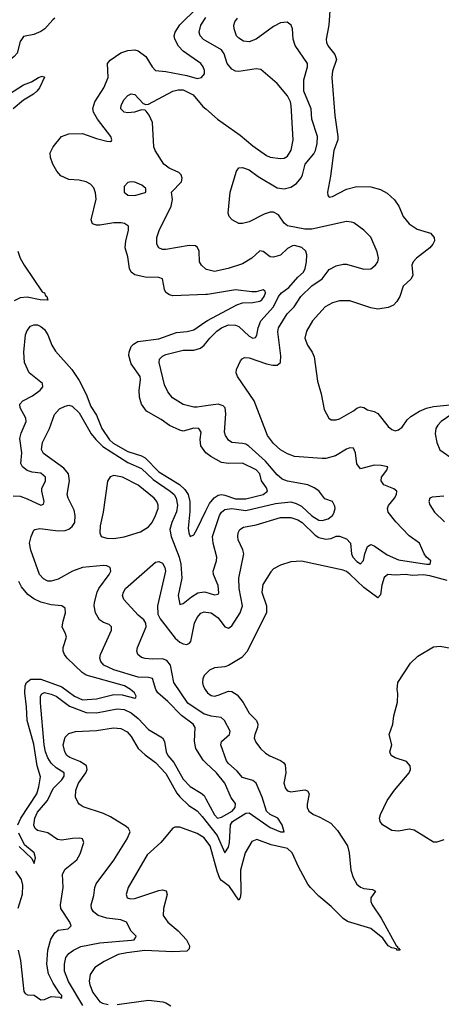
# Model space of a CAD drawing. Header units: inches. Extents: x 1843162 to 1959474, y 907081 to 1016326.
# Tile 86 of 256: x 1848928 to 1851356, y 952878 to 958542. Entities that reach past the tile are written whole.
import ezdxf

# ---------------------------------------------------------------- set-up
doc = ezdxf.new("R2010")
doc.units = ezdxf.units.IN
doc.header["$MEASUREMENT"] = 0
doc.layers.add('B8945', color=7, linetype='Continuous')
doc.layers.add('B8955', color=7, linetype='Continuous')

msp = doc.modelspace()

# ---------------------------------------------------------------- linework, layer by layer
at = {"layer": 'B8945', "color": 5}
for points, elevation in [([(1850000, 956961.6), (1849810, 956954.3), (1849790, 956958.6), (1849770, 956972.4), (1849761.6, 956990), (1849750, 957052), (1849730, 957059.6), (1849650, 957061.2), (1849590, 957075.2), (1849570.3, 957090), (1849560.3, 957110), (1849550, 957178), (1849535.6, 957230), (1849538.2, 957270), (1849554.3, 957330), (1849553.8, 957353.8), (1849530.8, 957370), (1849512.5, 957372.5), (1849470, 957372.9), (1849390, 957359.4), (1849370, 957359.7), (1849347.6, 957367.6), (1849339.7, 957390), (1849368.2, 957510), (1849365.4, 957545.4), (1849354.4, 957574.4), (1849335.4, 957595.4), (1849310, 957609.3), (1849270, 957618.3), (1849210, 957622.9), (1849164.6, 957644.6), (1849142.2, 957670), (1849119.7, 957710), (1849104.7, 957750), (1849103.5, 957776.5), (1849120.9, 957810), (1849168.9, 957870), (1849210, 957885.5), (1849290, 957887.3), (1849370, 957857.9), (1849430, 957842.5), (1849450, 957840.7), (1849455.8, 957844.2), (1849458.4, 957850), (1849452.8, 957870), (1849375.6, 957970), (1849353.5, 958010), (1849349.5, 958030.5), (1849360.6, 958070), (1849412.1, 958150), (1849437.6, 958210), (1849433.1, 958290), (1849448.7, 958310), (1849510, 958350.8), (1849550, 958364), (1849590, 958368.1), (1849610, 958363.5), (1849654.1, 958330), (1849690.8, 958270.8), (1849710, 958249.1), (1849770, 958243.9), (1849890, 958221.6), (1849950, 958203.4), (1849975.8, 958210), (1849991.4, 958230), (1849991.4, 958250), (1849984.4, 958270), (1849970.1, 958290.1), (1849870, 958361.7), (1849841.7, 958390), (1849820.4, 958430), (1849818.4, 958450), (1849823.3, 958470), (1849850, 958511.5), (1849950, 958609.9)], 620), ([(1849130.2, 958549.8), (1849118.2, 958541.8), (1849073.2, 958490), (1849050, 958473.6), (1849010, 958456.6), (1848950, 958445.4), (1848930, 958416.5), (1848912.8, 958350), (1848896.5, 958330), (1848870.8, 958310), (1848850, 958301.4), (1848830, 958298.1), (1848810, 958301.9), (1848746.9, 958330), (1848730, 958342.7), (1848710, 958369.1), (1848696.8, 958410), (1848698.5, 958490), (1848690.9, 958510), (1848680.9, 958520.9), (1848650, 958543.7)], 620), ([(1850000, 958419.9), (1849987.1, 958427.1), (1849966.5, 958450), (1849961.4, 958470), (1849971.6, 958510), (1850000, 958554.7)], 640), ([(1848870, 958115.7), (1848950, 958166.8), (1848995, 958185), (1849036.2, 958210), (1849057.1, 958217.1), (1849070, 958211), (1849041.1, 958150), (1849026.7, 958130), (1849006.8, 958113.2), (1848950, 958079), (1848890, 958029.6)], 580), ([(1850000, 957107.6), (1849974, 957130), (1849964.2, 957150), (1849960.8, 957210), (1849952.4, 957232.4), (1849940.2, 957240.2), (1849903.2, 957243.2), (1849770, 957219.3), (1849750, 957220.2), (1849728.8, 957228.8), (1849717.2, 957250), (1849717.4, 957290), (1849731.6, 957330), (1849801, 957470), (1849807.5, 957507.5), (1849803, 957550), (1849859.1, 957610), (1849864, 957630), (1849857.3, 957650), (1849843.7, 957663.7), (1849788.5, 957688.5), (1849757.4, 957710), (1849708, 957790), (1849701.3, 957810), (1849692.6, 957950), (1849673.5, 957993.5), (1849655.8, 958015.8), (1849650, 958020.7), (1849630, 958023), (1849588.7, 958010), (1849550, 958005.8), (1849530, 958010.4), (1849510.4, 958030), (1849511.8, 958050), (1849530, 958083.6), (1849550, 958105.6), (1849570, 958115.6), (1849590, 958111.5), (1849639.6, 958059.6), (1849654.2, 958054.2), (1849670, 958055.6), (1849809.6, 958130.4), (1849840.9, 958139.1), (1849870, 958138.6), (1849926.2, 958110), (1849983.4, 958043.4), (1850000, 958028.8)], 640), ([(1848918, 957210), (1848930.3, 957170.2), (1848952.9, 957130), (1849057.1, 956977.1), (1849070.6, 956970), (1849076.3, 956956.3), (1849084.7, 956950), (1849090.5, 956929.5), (1849046, 956930), (1848970, 956946.3), (1848930, 956941.3), (1848895.9, 956924.1)], 580), ([(1848890, 955803.2), (1848930, 955800.4), (1848970, 955786.7), (1849050, 955749.2), (1849064.4, 955755.6), (1849069.2, 955770), (1849055, 955830), (1849055.3, 955844.7), (1849075.9, 955890), (1849076.2, 955910), (1849050, 955933.2), (1848998.8, 955938.8), (1848970, 955948.9), (1848944.1, 955970), (1848935.1, 955990), (1848939.5, 956050), (1848928, 956132), (1848936, 956164), (1848964.8, 956230), (1848963.9, 956250), (1848930.3, 956310), (1848928.9, 956330), (1848946.7, 956350), (1849001.1, 956378.9), (1849046.5, 956410), (1849062, 956430), (1849058.6, 956450), (1848982.3, 956510), (1848955.8, 956570), (1848951.5, 956630), (1848962.1, 956730), (1848970, 956755.1), (1848990, 956778.5), (1849010, 956786.9), (1849030, 956786.3), (1849050, 956777.7), (1849070, 956759.6), (1849089.1, 956730), (1849113.9, 956670), (1849134.4, 956634.4), (1849227.7, 956530), (1849270, 956466.6), (1849310, 956388.1), (1849336.7, 956316.7), (1849370, 956267.9), (1849401.7, 956190), (1849444.8, 956124.8), (1849466.5, 956106.5), (1849550, 956057.8), (1849630, 956032.8), (1849650, 956022.4), (1849730, 955941.7), (1849848.9, 955868.9), (1849879.5, 955839.5), (1849897.6, 955810), (1849907.4, 955770), (1849907.5, 955712.5), (1849898, 955618), (1849901.3, 955590), (1849910, 955569.3), (1849930, 955579.5), (1849950, 955612.8), (1850000, 955717.1)], 620), ([(1850000, 956050.7), (1849971.6, 956090), (1849967.3, 956127.3), (1849972.3, 956170), (1849959.5, 956190), (1849930, 956193.1), (1849870, 956175.7), (1849850, 956181.7), (1849790, 956208.1), (1849741.9, 956241.9), (1849657.2, 956290), (1849629.6, 956329.6), (1849618.4, 956370), (1849616.3, 956410), (1849624.5, 956470), (1849620.8, 956490), (1849570, 956561.7), (1849557, 956610), (1849558, 956630), (1849570, 956662.3), (1849583.9, 956676.1), (1849609.1, 956690), (1849730, 956707.1), (1849830, 956742.8), (1849891.4, 956748.6), (1849930, 956758.7), (1850000, 956805.6)], 620), ([(1850000, 956319.9), (1849950, 956312.6), (1849930, 956313.4), (1849870, 956329.2), (1849807.7, 956367.7), (1849781.6, 956401.6), (1849761.5, 956441.5), (1849730.2, 956569.8), (1849733.8, 956590), (1849750, 956606.2), (1849770, 956616.5), (1849870, 956641.7), (1849930, 956641.9), (1849970, 956653.1), (1849990, 956669), (1850000, 956681.6)], 640), ([(1850000, 954267.7), (1849983.5, 954283.5), (1849943, 954350), (1849934.7, 954390), (1849937.8, 954470), (1849927.5, 954490), (1849859.7, 954539.7), (1849780.9, 954620.9), (1849723.7, 954670), (1849712.4, 954690), (1849692.6, 954752.6), (1849670, 954759.1), (1849610, 954760.1), (1849470, 954802.4), (1849412.3, 954830), (1849395.4, 954850), (1849390.2, 954870), (1849393.5, 954890), (1849455.7, 955030), (1849456.6, 955050), (1849443.4, 955063.4), (1849410, 955075.2), (1849386.9, 955090), (1849364.1, 955130), (1849356.6, 955170), (1849358.2, 955190), (1849373.6, 955250), (1849383.5, 955270), (1849443.5, 955350), (1849452.3, 955370), (1849448.4, 955390), (1849430, 955399.7), (1849410, 955403.2), (1849290, 955390.7), (1849231.1, 955370), (1849150, 955323.5), (1849110, 955312), (1849090, 955313.2), (1849064.8, 955324.8), (1849042.2, 955350), (1848992.9, 955490), (1848984.9, 955530), (1848993.7, 955570), (1849010, 955606), (1849016, 955610), (1849044.8, 955615.2), (1849150, 955602.3), (1849190, 955603.6), (1849210, 955610.6), (1849230, 955626), (1849245.3, 955650), (1849247.5, 955690), (1849240.7, 955720.7), (1849207.1, 955790), (1849201.8, 955810), (1849213.8, 955890), (1849209.2, 955930), (1849182.9, 955962.9), (1849065.9, 956045.9), (1849054.2, 956070), (1849059.7, 956110), (1849098.8, 956190), (1849128.6, 956271.4), (1849156.8, 956303.2), (1849190, 956319.8), (1849210, 956324.4), (1849230, 956319.8), (1849270, 956280.3), (1849340.4, 956160.4), (1849366.7, 956126.7), (1849407.5, 956087.5), (1849550, 955995.5), (1849630, 955960.3), (1849696.9, 955896.9), (1849795.3, 955830), (1849816.7, 955810), (1849828.9, 955790), (1849836.2, 955750), (1849830.8, 955710.8), (1849804, 955650), (1849793.4, 955610), (1849799.9, 955570), (1849846.4, 955450), (1849855.4, 955410), (1849861.5, 955330), (1849840.7, 955230), (1849850, 955178), (1849870, 955183.5), (1849917.3, 955222.7), (1849954.2, 955245.8), (1849990.9, 955250.9), (1850000, 955248.4)], 640), ([(1850000, 954544.6), (1849990, 954547.7), (1849896.2, 954610), (1849816.3, 954730), (1849795.7, 954830), (1849775.8, 954855.8), (1849750, 954865.9), (1849690, 954863), (1849650, 954867.2), (1849630, 954873.8), (1849607.6, 954890), (1849603.2, 954910), (1849606.7, 954930), (1849656.5, 955050), (1849654.9, 955070), (1849643.7, 955090), (1849610, 955117.4), (1849527.3, 955207.3), (1849520.7, 955230), (1849525, 955250), (1849536.5, 955270), (1849710, 955421.6), (1849730, 955425.6), (1849750, 955415.6), (1849764.4, 955390), (1849767.2, 955370), (1849722.3, 955170), (1849722.9, 955122.9), (1849736, 955096), (1849823.6, 954983.6), (1849850, 954961.7), (1849870, 954951.4), (1849890, 954948.2), (1849904.9, 954955.1), (1849913.9, 954966.1), (1849934, 955070), (1849950, 955103.5), (1849971.7, 955128.3), (1849990, 955135.9), (1850000, 955134.4)], 660), ([(1848917, 953910), (1848934.7, 953950), (1849026.2, 954090), (1849039, 954130), (1849047.3, 954187.3), (1849028, 954250), (1849010, 954374.9), (1848971.7, 954510), (1848967.8, 954590), (1848957.7, 954670), (1848959.9, 954710), (1848967, 954730), (1848991.9, 954748.1), (1849050, 954748.2), (1849170, 954704.9), (1849243.6, 954650), (1849290, 954630.3), (1849370, 954636), (1849470, 954659.9), (1849518.8, 954658.8), (1849590, 954639.6), (1849597.2, 954642.8), (1849598.7, 954650), (1849588.9, 954670), (1849566, 954690), (1849532.4, 954710), (1849310, 954771.3), (1849287.6, 954787.6), (1849201.2, 954870), (1849185.4, 954890), (1849178.8, 954910), (1849179.2, 954930), (1849196.9, 954990), (1849192.2, 955010), (1849172.8, 955050), (1849177.6, 955082.4), (1849192.6, 955130), (1849190, 955157.3), (1849170.2, 955170.2), (1849110, 955175.9), (1849050, 955190.7), (1849010, 955210.7), (1848975.4, 955235.4), (1848939.2, 955279.2), (1848923.9, 955310)], 620), ([(1850000, 954779.8), (1849990.4, 954770), (1849982.4, 954750), (1849981.3, 954730), (1849985.3, 954710), (1849996, 954690), (1850000, 954684.4)], 680), ([(1848918.3, 953190), (1848932.9, 953130), (1848952, 952952), (1848959.7, 952939.7), (1848973, 952933), (1849010.9, 952930.9), (1849050, 952904.2), (1849070, 952907), (1849110, 952922.8), (1849158.8, 952918.8), (1849165.4, 952914.6), (1849170, 952918), (1849171.2, 952930), (1849160, 952940), (1849120.9, 953000.9), (1849094.5, 953054.5), (1849084.8, 953110), (1849090.5, 953190), (1849107.7, 953252.3), (1849130, 953289.8), (1849150, 953304.7), (1849206.5, 953313.5), (1849223.7, 953330), (1849216.5, 953350), (1849165.6, 953430), (1849163.6, 953450), (1849179, 953550), (1849173.5, 953626.5), (1849190, 953656.1), (1849256.9, 953710), (1849275.2, 953744.8), (1849297.4, 953810), (1849290.5, 953830), (1849273.4, 953833.4), (1849232.6, 953832.6), (1849170, 953822.5), (1849145.9, 953825.9), (1849090, 953865.2), (1849030, 953877.8), (1849017.2, 953890), (1849009.1, 953909.1), (1849015, 953950), (1849030, 953983.1), (1849088.4, 954050), (1849121.1, 954118.9), (1849170.6, 954170), (1849183.8, 954190), (1849184.8, 954204.8), (1849184.6, 954210), (1849138, 954238), (1849110, 954265), (1849090, 954296.9), (1849077.4, 954330), (1849068.8, 954370), (1849047.8, 954612.2), (1849048, 954650), (1849056.3, 954663.7), (1849070, 954671.7), (1849110, 954663.2), (1849137.3, 954650), (1849214.2, 954594.2), (1849310, 954556), (1849370, 954554.3), (1849490, 954578.4), (1849530, 954573.6), (1849570, 954554.6), (1849610, 954523), (1849670, 954458.7), (1849751, 954411), (1849761, 954390), (1849771, 954330), (1849781.7, 954310), (1849815, 954270), (1849870, 954173.7), (1849910, 954130.5), (1849973.3, 954093.3), (1849990, 954078.6), (1850000, 954060.4)], 640), ([(1849292.4, 952872.4), (1849208.6, 953010), (1849185.5, 953070), (1849185.7, 953110), (1849193.2, 953146.8), (1849210.1, 953169.9), (1849238, 953190), (1849280.3, 953210), (1849390, 953233), (1849572.6, 953247.4), (1849587.7, 953250), (1849595.8, 953264.2), (1849598.4, 953270), (1849570, 953299.5), (1849542.8, 953350), (1849510, 953364.7), (1849430, 953374.6), (1849379.5, 953390), (1849352.8, 953410), (1849341.5, 953430), (1849339, 953450), (1849355.4, 953504.6), (1849360.2, 953550), (1849367.7, 953572.3), (1849470, 953708), (1849546.8, 953830), (1849564.2, 953870), (1849554, 953890), (1849540.7, 953900.7), (1849450, 953957.1), (1849410, 953976.5), (1849294.3, 954014.3), (1849270.2, 954030.2), (1849262, 954042), (1849250.2, 954070.2), (1849251.2, 954110), (1849267.3, 954150), (1849308.7, 954210), (1849317.3, 954230), (1849311.8, 954250), (1849299.6, 954259.6), (1849274.4, 954274.4), (1849217.2, 954297.2), (1849199.3, 954310), (1849187.9, 954330), (1849179, 954370), (1849190, 954415.1), (1849210, 954436.4), (1849250, 954448), (1849370, 954453.9), (1849468.3, 954468.3), (1849510, 954464), (1849546, 954446), (1849570, 954418), (1849610, 954349.8), (1849650, 954312.9), (1849710, 954269.8), (1849770, 954205.5), (1849833.5, 954093.5), (1849850, 954072.4), (1849902, 954022), (1849950, 953990.5), (1849979.2, 953959.2), (1850000, 953932.5)], 660), ([(1850000, 953822.1), (1849990, 953835.2), (1849950, 953861), (1849850, 953897.6), (1849822.2, 953897.8), (1849809.2, 953890.8), (1849740.3, 953810), (1849661.7, 953738.3), (1849553, 953550), (1849540.3, 953510), (1849546.4, 953490), (1849565.7, 953485.7), (1849590, 953487.9), (1849730, 953533.1), (1849750, 953536.3), (1849771.8, 953531.8), (1849777.5, 953510), (1849755.1, 953430), (1849754.2, 953390), (1849780.7, 953350), (1849840.2, 953300.2), (1849889.4, 953250), (1849905.9, 953214.1), (1849903.4, 953196.6), (1849890, 953184.8), (1849810, 953179.5), (1849648.2, 953188.2), (1849544.6, 953175.4), (1849495.9, 953164.1), (1849414.8, 953125.2), (1849360.9, 953090), (1849333.8, 953050), (1849328.4, 953011.6), (1849331.3, 952990), (1849350, 952946.7), (1849390, 952892.2), (1849404.1, 952884.1), (1849437.2, 952877.2)], 680), ([(1848925.7, 953785.7), (1848996.9, 953716.9), (1849010.9, 953689.1), (1849019.3, 953720.7), (1849011.8, 953750), (1848955, 953795), (1848922.1, 953862.1)], 620), ([(1848903.5, 953643.5), (1848936, 953596), (1848944.1, 953564.1), (1848941.5, 953510), (1848917.5, 953430)], 640), ([(1849490, 952877.5), (1849670, 952901.5), (1849752.9, 952892.9), (1849770, 952887.8), (1849797.3, 952870)], 680)]:
    msp.add_lwpolyline(points, dxfattribs=dict(at, elevation=elevation))
for points, elevation in [([(1849570, 957609.6), (1849550, 957605.1), (1849530, 957582), (1849528.9, 957550), (1849550, 957532.7), (1849590, 957530.4), (1849650, 957548.4), (1849654, 957550), (1849655.1, 957570), (1849632, 957590), (1849590, 957608)], 640), ([(1849470, 955921), (1849448.2, 955911.8), (1849432.7, 955887.3), (1849408.6, 955710), (1849391.4, 955630), (1849388.8, 955590), (1849398, 955570), (1849430, 955559.1), (1849470, 955558.5), (1849530, 955567.9), (1849623.3, 955596.7), (1849670, 955624.4), (1849690, 955650.4), (1849710.7, 955690), (1849724.4, 955730), (1849724.4, 955750), (1849717.1, 955770), (1849702.2, 955790), (1849610, 955864.2), (1849519.6, 955910)], 660)]:
    msp.add_lwpolyline(points, close=True, dxfattribs=dict(at, elevation=elevation))
at = {"layer": 'B8955', "color": 5}
for points, elevation in [([(1850716.9, 958650), (1850708.1, 958510), (1850692.6, 958430), (1850694.7, 958410), (1850704.7, 958390), (1850742.3, 958342.3), (1850752.2, 958312.2), (1850730, 958246), (1850725, 958210), (1850742.5, 957990), (1850760.2, 957870), (1850759.4, 957850), (1850736.6, 957790), (1850717.7, 957642.3), (1850700.3, 957550), (1850703.1, 957530), (1850710, 957521.6), (1850730, 957525.3), (1850810, 957566.7), (1850870, 957582.6), (1850950, 957579.7), (1851004.9, 957564.9), (1851044.8, 957544.8), (1851085.8, 957505.8), (1851110.3, 957470), (1851136, 957410), (1851170, 957367.4), (1851217.1, 957337.1), (1851294.2, 957314.2), (1851315.5, 957290), (1851316.4, 957270), (1851306.7, 957250), (1851289.1, 957230), (1851212.8, 957170), (1851194.3, 957150), (1851186, 957130), (1851192.7, 957070), (1851180.3, 957050), (1851135.3, 957010), (1851116.9, 956950), (1851099.4, 956920.6), (1851079.6, 956900.4), (1851050, 956885.6), (1850990, 956877.8), (1850950, 956885.1), (1850830, 956924.5), (1850770, 956923.9), (1850730, 956913.1), (1850686.3, 956890), (1850614.3, 956810), (1850578.9, 956750), (1850570.3, 956710), (1850584.6, 956670), (1850611.8, 956630), (1850623, 956603), (1850643, 956463), (1850664.2, 956390), (1850680.6, 956300.6), (1850707.7, 956250), (1850720.9, 956240.9), (1850750, 956240.2), (1850770, 956246), (1850850, 956291.7), (1850870, 956307.8), (1850890, 956315.2), (1850910, 956311.9), (1850930, 956297.2), (1850970, 956287.9), (1850990, 956276), (1851050, 956201.6), (1851070, 956183.8), (1851090, 956177.6), (1851110, 956182), (1851130, 956198.9), (1851159.9, 956240.1), (1851181.1, 956258.9), (1851230, 956290.8), (1851270, 956308.1), (1851310, 956317.7), (1851407.1, 956327.1)], 680), ([(1850000, 955134.4), (1850030, 955129.9), (1850070, 955102.3), (1850110, 955049.8), (1850130, 955042.2), (1850150, 955056.2), (1850198.4, 955130), (1850210.7, 955170), (1850191.9, 955270), (1850190.1, 955329.9), (1850217.7, 955470), (1850212.9, 955492.9), (1850185.8, 955550), (1850183.6, 955570), (1850186, 955590), (1850196, 955610), (1850216.4, 955623.6), (1850290, 955636.1), (1850430, 955678.8), (1850490, 955679.2), (1850530, 955665), (1850554.4, 955650), (1850630, 955577.5), (1850650, 955564), (1850690, 955553.7), (1850721.9, 955558.1), (1850750, 955570.7), (1850769.4, 955570.6), (1850810, 955554.9), (1850833.7, 955530), (1850838.3, 955470), (1850847.1, 955450), (1850870, 955425.4), (1850890, 955411.7), (1850908.4, 955431.6), (1850915.3, 955470), (1850930, 955512.1), (1850950, 955523.9), (1850970, 955516.2), (1851044.4, 955464.4), (1851110, 955435), (1851270.1, 955409.9), (1851291.3, 955410), (1851296, 955430), (1851270, 955451.3), (1851256.3, 955470), (1851230, 955531.4), (1851170, 955573.8), (1851093.2, 955653.2), (1851050.2, 955710), (1851045.4, 955730), (1851051.8, 955748.2), (1851085.5, 955790), (1851096.9, 955810), (1851099.5, 955830), (1851083.2, 955843.2), (1851025.5, 955865.5), (1851008.7, 955888.7), (1851011.1, 955910), (1851042, 955950), (1851047.3, 955970), (1851010, 955978), (1850970, 955979.7), (1850890, 955958), (1850870, 955986.8), (1850862.3, 956050), (1850850, 956077.6), (1850830, 956079.2), (1850810, 956071), (1850745.8, 956034.2), (1850690, 956018.5), (1850670, 956017.1), (1850510, 956030.2), (1850470, 956044.7), (1850430, 956068), (1850390, 956103.6), (1850355.2, 956150), (1850277.4, 956350), (1850181.3, 956490), (1850174.9, 956510), (1850176.3, 956530), (1850200.3, 956579.7), (1850208.6, 956591.4), (1850222, 956598), (1850250, 956596.8), (1850350, 956561.7), (1850385.7, 956554.3), (1850410, 956554.5), (1850430, 956569.6), (1850431, 956609), (1850414.2, 956745.8), (1850417.9, 956770), (1850468.3, 956850), (1850509.4, 956890), (1850547.1, 956950), (1850610, 957011.1), (1850669.1, 957050.9), (1850710, 957105.7), (1850750, 957125.6), (1850790, 957135.6), (1850810, 957135.1), (1850910, 957107.3), (1850950, 957109.8), (1850977, 957130), (1850990.3, 957150), (1850994.3, 957170), (1850986.1, 957206.1), (1850950.2, 957290.2), (1850910, 957330.4), (1850852.5, 957372.5), (1850837.8, 957377.8), (1850810, 957380.2), (1850610, 957337.2), (1850570, 957336.6), (1850470, 957356.9), (1850450, 957372), (1850418.8, 957418.8), (1850390, 957434.9), (1850370, 957434.9), (1850335.8, 957424.2), (1850250, 957379.6), (1850210, 957370.3), (1850190, 957370.4), (1850150.7, 957390), (1850134.9, 957410), (1850128.9, 957428.9), (1850139.3, 957550), (1850177.1, 957670), (1850190, 957689.3), (1850210, 957691.1), (1850250, 957677.4), (1850300.7, 957640.7), (1850410, 957574), (1850450, 957569.8), (1850490, 957578.2), (1850521.2, 957598.8), (1850547.9, 957632.1), (1850556.8, 957650), (1850572.5, 957710), (1850622.2, 957770), (1850632.1, 957790), (1850640.4, 957830), (1850641.9, 957870), (1850610.8, 957970), (1850607.1, 958030), (1850565, 958130), (1850564.9, 958195.1), (1850585, 958270), (1850584.5, 958290), (1850513.4, 958393.4), (1850503.2, 958430), (1850499.5, 958490), (1850490.4, 958510), (1850467.6, 958527.6), (1850430, 958524.7), (1850390, 958503.6), (1850290, 958429.3), (1850250, 958414), (1850217.5, 958417.5), (1850190, 958435.6), (1850177.3, 958450), (1850162.8, 958490), (1850161.8, 958510), (1850167.2, 958530), (1850182.4, 958550)], 660), ([(1850000, 958028.8), (1850066.2, 957970), (1850198.3, 957878.3), (1850270, 957816.1), (1850350, 957760.4), (1850370, 957752.1), (1850430, 957743.5), (1850450, 957745.3), (1850470, 957757.7), (1850491.5, 957791.5), (1850502, 957850), (1850491.4, 958048.6), (1850486.9, 958070), (1850470, 958104.7), (1850410, 958174.9), (1850315.8, 958255.8), (1850290, 958259.6), (1850190, 958243.5), (1850170, 958246.6), (1850150, 958257.6), (1850122, 958290), (1850105.6, 958345.6), (1850090, 958369.3), (1850000, 958419.9)], 640), ([(1850000, 956681.6), (1850022.4, 956710), (1850062.3, 956750), (1850090, 956770.4), (1850130, 956786.8), (1850170, 956785.4), (1850190, 956776.6), (1850250, 956720.8), (1850270, 956709.9), (1850285.5, 956714.5), (1850293.1, 956726.9), (1850301.4, 956770), (1850316, 956810), (1850389.5, 956890.5), (1850417.5, 956950), (1850435, 956970), (1850478, 957002), (1850530, 957061.7), (1850561.6, 957090), (1850571.3, 957110), (1850578.7, 957150), (1850581.3, 957190), (1850576.2, 957210), (1850551.9, 957231.9), (1850510, 957243.4), (1850498.5, 957241.5), (1850470, 957226.3), (1850430, 957188.3), (1850390, 957175.1), (1850370, 957178.4), (1850330, 957209), (1850310, 957212.9), (1850265.6, 957170), (1850210, 957138), (1850129.3, 957110), (1850050, 957094.2), (1850004.1, 957104.1), (1850000, 957107.6)], 640), ([(1850000, 956805.6), (1850008.6, 956811.4), (1850178.5, 956901.5), (1850210, 956914.2), (1850270, 956914.8), (1850310, 956923.2), (1850321.5, 956930), (1850335.5, 956950), (1850342.6, 956970), (1850341, 956981), (1850330, 956988.2), (1850290, 956976.5), (1850263.8, 956976.2), (1850170, 956987.6), (1850010, 956962), (1850000, 956961.6)], 620), ([(1850000, 955248.4), (1850050, 955234.2), (1850070, 955238.4), (1850073.9, 955246.1), (1850070, 955287.7), (1850043.7, 955350), (1850041.2, 955370), (1850061.5, 955430), (1850062.6, 955450), (1850041.6, 955530), (1850038.4, 955570), (1850077.8, 955690), (1850090.2, 955710), (1850110, 955724.2), (1850150, 955730.9), (1850230, 955718.5), (1850400.6, 955759.4), (1850488.7, 955768.7), (1850519.7, 955759.7), (1850550, 955742.8), (1850610, 955688.5), (1850650, 955663.6), (1850670, 955661.3), (1850704.9, 955670), (1850730, 955689.9), (1850736.2, 955703.8), (1850743.8, 955730), (1850742.8, 955742.8), (1850730.1, 955770.1), (1850686, 955786), (1850650, 955832), (1850624.4, 955850), (1850587.1, 955867.1), (1850470, 955886.7), (1850438.9, 955898.9), (1850410, 955923.5), (1850342.9, 956002.9), (1850248, 956088), (1850230, 956099.8), (1850210, 956105.1), (1850150, 956109.1), (1850130, 956123.7), (1850112.8, 956150), (1850108.2, 956170), (1850115.5, 956275.5), (1850110.2, 956310), (1850099.9, 956319.9), (1850070, 956330.1), (1850000, 956319.9)], 640), ([(1851442, 956290), (1851355.6, 956230), (1851335.5, 956210), (1851324.1, 956190), (1851319.7, 956159.7), (1851330, 956110.8), (1851347.5, 956067.5), (1851430, 956010.4)], 680), ([(1850000, 955717.1), (1850020.4, 955759.6), (1850047.9, 955792.1), (1850070, 955806.7), (1850090, 955810.3), (1850110, 955807.1), (1850170, 955786.8), (1850230, 955785.3), (1850330.3, 955810), (1850355.2, 955830), (1850349.3, 955850), (1850319.8, 955890), (1850310.6, 955930), (1850290, 955952.6), (1850210, 955991.6), (1850130, 955988.5), (1850090, 955995.7), (1850028.8, 956028.8), (1850000.5, 956050), (1850000, 956050.7)], 620), ([(1851370, 955802), (1851303.7, 955796.3), (1851288.9, 955790), (1851283.1, 955770), (1851290, 955751), (1851317.3, 955710), (1851374.1, 955654.1)], 680), ([(1851390, 955315.9), (1851290, 955343.8), (1851251, 955349), (1851190, 955344.6), (1851150, 955349.9), (1851090, 955347.7), (1851048.6, 955351.4), (1851027.2, 955332.8), (1851013, 955290), (1851006.2, 955233.8), (1850990, 955215.6), (1850910, 955275.9), (1850830, 955352.8), (1850810, 955367.8), (1850790, 955375.8), (1850550, 955428.3), (1850490, 955424.2), (1850430, 955404.2), (1850390, 955383.6), (1850373.2, 955366.8), (1850327.6, 955292.4), (1850323, 955250), (1850348.6, 955170), (1850348.4, 955130), (1850235, 954905), (1850206.7, 954873.3), (1850130, 954827.8), (1850110, 954818.7), (1850050, 954814.7), (1850020, 954800), (1850000, 954779.8)], 680), ([(1851370, 953823.9), (1851330, 953810.2), (1851310, 953810.3), (1851199.7, 953879.7), (1851170, 953885.7), (1851110, 953874.5), (1851070, 953877.6), (1851018, 953910), (1851002.8, 953930), (1851000.8, 953950), (1851006, 953970), (1851043.9, 954050), (1851085.8, 954110), (1851171.1, 954210), (1851178.8, 954230), (1851176.9, 954250), (1851155.9, 954275.9), (1851090, 954295.2), (1851066.7, 954310), (1851059.5, 954330), (1851070.2, 954370), (1851055, 954430), (1851076.5, 954490), (1851083.2, 954536.8), (1851103, 954617), (1851105.7, 954665.7), (1851101.3, 954690), (1851106.4, 954730), (1851178.6, 954841.4), (1851220, 954880), (1851310, 954935.4), (1851350, 954938.9), (1851410, 954926.6)], 720), ([(1850000, 954684.4), (1850010.3, 954670), (1850030, 954655.2), (1850050, 954651.4), (1850070, 954655.8), (1850130, 954679.7), (1850150, 954678), (1850179.4, 954659.4), (1850213.9, 954613.9), (1850250, 954552.9), (1850292.3, 954510), (1850299.7, 954490), (1850298.2, 954470), (1850281.5, 954430), (1850278, 954410), (1850287.1, 954387.1), (1850314.4, 954350), (1850343.6, 954323.6), (1850367.9, 954307.9), (1850430, 954281.7), (1850446.4, 954270), (1850455.9, 954255.9), (1850460.2, 954210), (1850449.2, 954150), (1850458.9, 954118.9), (1850470, 954106.3), (1850490, 954100.2), (1850570, 954111.9), (1850585.7, 954105.7), (1850594.7, 954090), (1850583.5, 954030), (1850584.3, 954010), (1850592, 953990), (1850619.1, 953970), (1850655.8, 953955.8), (1850719.5, 953919.5), (1850758.8, 953878.8), (1850815.9, 953790), (1850826, 953750), (1850834, 953650), (1850847.4, 953607.4), (1850870, 953570.3), (1850890, 953551.3), (1850910, 953543.8), (1850959.4, 953539.4), (1850976.4, 953530), (1850950.2, 953490), (1850949.2, 953470), (1850958.4, 953450), (1851010, 953374.3), (1851095.8, 953215.8), (1851104, 953210), (1851102.8, 953202.8), (1851110, 953201), (1851118.8, 953190), (1851099, 953190), (1851097.2, 953197.2), (1851070, 953202.4), (1851050, 953214.8), (1851018.3, 953258.3), (1850950, 953313.7), (1850815.6, 953355.6), (1850790, 953372.4), (1850721.8, 953441.8), (1850650, 953501.1), (1850602.8, 953550), (1850587.7, 953570), (1850533, 953670), (1850497.3, 953750), (1850470, 953774.5), (1850375.7, 953795.7), (1850293.3, 953826.7), (1850264.3, 953815.7), (1850226.2, 953750), (1850198.5, 953650), (1850202.1, 953517.9), (1850197.1, 953490), (1850190, 953477.7), (1850136.9, 953556.9), (1850090, 953589.9), (1850081.3, 953601.3), (1850064.4, 953644.4), (1850024.5, 953790), (1850000, 953822.1)], 680), ([(1850000, 953932.5), (1850064.2, 953850), (1850110, 953749.6), (1850130, 953783), (1850136.9, 953810), (1850140.9, 953910), (1850154, 953930), (1850230, 953977.1), (1850250, 953980.5), (1850370, 953896.1), (1850430, 953869.8), (1850450.6, 953870), (1850440.2, 953910), (1850414.7, 953950), (1850369.6, 953969.6), (1850350, 953990.2), (1850323.4, 954070), (1850288.7, 954150), (1850270, 954165.9), (1850210, 954183.2), (1850179.4, 954219.4), (1850130, 954262.6), (1850119.1, 954279.1), (1850085.7, 954370), (1850090.2, 954390), (1850135.4, 954430), (1850139.3, 954450), (1850107.1, 954510), (1850087.5, 954527.5), (1850030, 954535.2), (1850000, 954544.6)], 660), ([(1850000, 954060.4), (1850050, 953969.1), (1850067.8, 953950), (1850090, 953954.5), (1850151.4, 953990), (1850168.1, 954010), (1850170, 954033.4), (1850146.3, 954066.3), (1850110, 954151.2), (1850060.5, 954210), (1850000, 954267.7)], 640)]:
    msp.add_lwpolyline(points, dxfattribs=dict(at, elevation=elevation))

doc.saveas('drawing.dxf')
